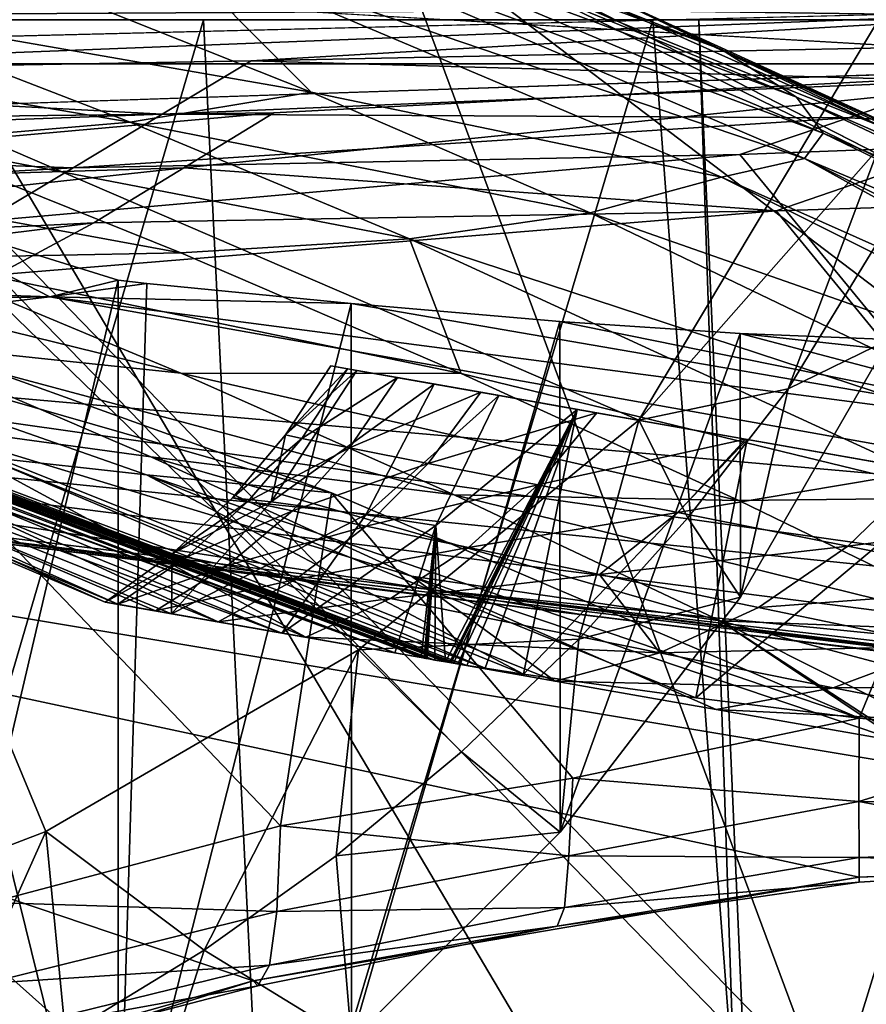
# Model space of a CAD drawing. Header units: metres. Extents: x -904 to 0, y -908 to 0.
# Tile 89 of 158: x -296 to -259, y -95 to -52. Entities that reach past the tile are written whole.
import ezdxf

# ---------------------------------------------------------------- set-up
doc = ezdxf.new("R2010")
doc.units = ezdxf.units.M

msp = doc.modelspace()

# ---------------------------------------------------------------- linework, layer by layer
at = {"layer": 'top'}
for points in [[(-885.9776, -3.567204, 2063.059814), (-239.308899, -51.564125, 2063.059814), (-25.973949, -3.563107, 2063.059814)], [(-843.492188, -35.081711, 2063.059814), (-239.308899, -51.564125, 2063.059814), (-885.9776, -3.567204, 2063.059814)], [(-25.973949, -3.563107, 163.059692), (-239.308899, -51.564125, 163.059692), (-885.977478, -3.567204, 163.059692)], [(-239.308899, -51.564125, 163.059692), (-843.492188, -35.081711, 163.059692), (-885.977478, -3.567204, 163.059692)], [(-843.492188, -35.081711, 2063.059814), (-840.820007, -39.149845, 2063.059814), (-239.308899, -51.564125, 2063.059814)], [(-239.308899, -51.564125, 163.059692), (-840.820007, -39.149845, 163.059692), (-843.492188, -35.081711, 163.059692)], [(-309.111755, -207.702347, 657.334961), (-273.930634, -181.154114, 658.030212), (-309.819092, -35.76218, 661.837402)], [(-309.819092, -35.76218, 661.837402), (-273.930634, -181.154114, 658.030212), (-240.85585, -152.154388, 658.789612)], [(-279.947052, -47.014355, 661.542725), (-309.819092, -35.76218, 661.837402), (-240.85585, -152.154388, 658.789612)], [(-840.820007, -39.149845, 2063.059814), (-839.977417, -43.566975, 2063.059814), (-239.308899, -51.564125, 2063.059814)], [(-839.977417, -43.566975, 163.059692), (-840.820007, -39.149845, 163.059692), (-239.308899, -51.564125, 163.059692)], [(-239.308899, -51.564125, 2063.059814), (-839.977417, -43.566975, 2063.059814), (-839.977356, -51.567074, 2063.059814)], [(-839.977356, -51.567074, 163.059692), (-839.977417, -43.566975, 163.059692), (-239.308899, -51.564125, 163.059692)], [(-279.947052, -47.014355, 661.542725), (-269.561737, -51.711464, 661.566956), (-288.81134, -43.333241, 661.567444)], [(-288.81134, -43.333241, 661.567444), (-269.561737, -51.711464, 661.566956), (-278.609283, -47.093815, 705.997437)], [(-285.598846, -45.267895, 841.119934), (-288.162048, -43.714966, 795.85553), (-265.133575, -52.875401, 795.994263)], [(-265.133575, -52.875401, 795.994263), (-288.162048, -43.714966, 795.85553), (-270.733765, -50.244064, 750.846558)], [(-285.598846, -45.267895, 841.119934), (-261.811066, -54.986488, 841.331909), (-284.975342, -46.363251, 886.472229)], [(-261.811066, -54.986488, 841.331909), (-285.598846, -45.267895, 841.119934), (-265.133575, -52.875401, 795.994263)], [(-286.301025, -47.075798, 931.812744), (-284.975342, -46.363251, 886.472229), (-260.638489, -56.582916, 886.756042)], [(-284.975342, -46.363251, 886.472229), (-261.811066, -54.986488, 841.331909), (-260.638489, -56.582916, 886.756042)], [(-290.093506, -47.983444, 977.005981), (-286.301025, -47.075798, 931.812744), (-261.458008, -57.706783, 932.164246)], [(-261.458008, -57.706783, 932.164246), (-286.301025, -47.075798, 931.812744), (-260.638489, -56.582916, 886.756042)], [(-240.85585, -152.154388, 658.789612), (-242.681458, -75.321487, 660.801575), (-279.947052, -47.014355, 661.542725)], [(-242.681458, -75.321487, 660.801575), (-251.280319, -61.069084, 661.174744), (-279.947052, -47.014355, 661.542725)], [(-279.947052, -47.014355, 661.542725), (-251.280319, -61.069084, 661.174744), (-269.561737, -51.711464, 661.566956)], [(-269.561737, -51.711464, 661.566956), (-258.0224, -56.306564, 706.032776), (-278.609283, -47.093815, 705.997437)], [(-278.609283, -47.093815, 705.997437), (-258.0224, -56.306564, 706.032776), (-270.733765, -50.244064, 750.846558)], [(-283.32785, -54.765881, 1022.18335), (-296.14743, -49.661369, 1021.960205), (-290.093506, -47.983444, 977.005981)], [(-283.32785, -54.765881, 1022.18335), (-290.093506, -47.983444, 977.005981), (-265.13623, -58.537857, 977.415955)], [(-265.13623, -58.537857, 977.415955), (-290.093506, -47.983444, 977.005981), (-261.458008, -57.706783, 932.164246)], [(-304.162659, -51.155312, 1066.614136), (-296.14743, -49.661369, 1021.960205), (-283.32785, -54.765881, 1022.18335)], [(-258.0224, -56.306564, 706.032776), (-248.986176, -60.178795, 750.940918), (-270.733765, -50.244064, 750.846558)], [(-270.733765, -50.244064, 750.846558), (-248.986176, -60.178795, 750.940918), (-265.133575, -52.875401, 795.994263)], [(-314.066101, -52.227184, 1110.899048), (-304.162659, -51.155312, 1066.614136), (-291.35141, -56.10714, 1066.840454)], [(-291.35141, -56.10714, 1066.840454), (-304.162659, -51.155312, 1066.614136), (-283.32785, -54.765881, 1022.18335)], [(-239.308899, -51.564125, 163.059692), (-446.597717, -51.562679, 178.448685), (-839.977356, -51.567074, 163.059692)], [(-839.977356, -51.567074, 2063.059814), (-467.355255, -51.565228, 2039.645508), (-239.308899, -51.564125, 2063.059814)], [(-467.355255, -51.565228, 2039.645508), (-414.75824, -51.564968, 2038.379517), (-239.308899, -51.564125, 2063.059814)], [(-422.847595, -51.565025, 179.349472), (-446.597717, -51.562679, 178.448685), (-239.308899, -51.564125, 163.059692)], [(-399.234528, -51.564911, 182.051285), (-422.847595, -51.565025, 179.349472), (-239.308899, -51.564125, 163.059692)], [(-239.308899, -51.564125, 2063.059814), (-414.75824, -51.564968, 2038.379517), (-362.278748, -51.564709, 2034.584595)], [(-375.897583, -51.564796, 186.552155), (-399.234528, -51.564911, 182.051285), (-239.308899, -51.564125, 163.059692)], [(-239.308899, -51.564125, 163.059692), (-352.977783, -51.564682, 192.840973), (-375.897583, -51.564796, 186.552155)], [(-362.278748, -51.564709, 2034.584595), (-310.038391, -51.564449, 2028.267822), (-239.308899, -51.564125, 2063.059814)], [(-330.615753, -51.564575, 200.891068), (-352.977783, -51.564682, 192.840973), (-239.308899, -51.564125, 163.059692)], [(-308.948242, -51.564468, 210.65741), (-330.615753, -51.564575, 200.891068), (-239.308899, -51.564125, 163.059692)], [(-310.039093, -93.247551, 2020.918091), (-295.088989, -87.525162, 2019.647827), (-310.038391, -51.564449, 2028.267822)], [(-310.038391, -51.564449, 2028.267822), (-258.175079, -51.56419, 2019.448486), (-239.308899, -51.564125, 2063.059814)], [(-258.175079, -51.56419, 2019.448486), (-310.038391, -51.564449, 2028.267822), (-268.806, -69.30024, 2018.338745)], [(-268.806, -69.30024, 2018.338745), (-310.038391, -51.564449, 2028.267822), (-281.221832, -79.475601, 2018.763184)], [(-310.038391, -51.564449, 2028.267822), (-295.088989, -87.525162, 2019.647827), (-281.221832, -79.475601, 2018.763184)], [(-239.308899, -51.564125, 163.059692), (-288.105225, -51.564365, 222.078217), (-308.948242, -51.564468, 210.65741)], [(-308.948242, -51.564468, 210.65741), (-288.105225, -51.564365, 222.078217), (-307.2565, -116.912209, 218.57164)], [(-288.105225, -51.564365, 222.078217), (-285.288116, -108.671013, 229.946457), (-307.2565, -116.912209, 218.57164)], [(-245.317902, -51.56432, 228.596802), (-288.105225, -51.564365, 222.078217), (-239.308899, -51.564125, 163.059692)], [(-288.105225, -51.564365, 222.078217), (-268.185822, -51.56427, 235.04538), (-285.288116, -108.671013, 229.946457)], [(-266.150391, -51.564274, 234.471405), (-268.185822, -51.56427, 235.04538), (-288.105225, -51.564365, 222.078217)], [(-245.317902, -51.56432, 228.596802), (-266.150391, -51.564274, 234.471405), (-288.105225, -51.564365, 222.078217)], [(-268.185822, -51.56427, 235.04538), (-264.548676, -99.550575, 242.856384), (-285.288116, -108.671013, 229.946457)], [(-251.280319, -61.069084, 661.174744), (-251.154343, -61.122116, 661.569153), (-269.561737, -51.711464, 661.566956)], [(-269.561737, -51.711464, 661.566956), (-251.154343, -61.122116, 661.569153), (-258.0224, -56.306564, 706.032776)], [(-258.175079, -57.264988, 2018.443237), (-258.175079, -51.56419, 2019.448486), (-268.806, -69.30024, 2018.338745)], [(-268.185822, -51.56427, 235.04538), (-266.150391, -51.564274, 234.471405), (-264.548676, -99.550575, 242.856384)], [(-266.150391, -51.564274, 234.471405), (-263.57016, -110.645126, 244.626434), (-264.548676, -99.550575, 242.856384)], [(-266.150391, -51.564274, 234.471405), (-245.317902, -51.56432, 228.596802), (-263.57016, -110.645126, 244.626434)], [(-245.317902, -51.56432, 228.596802), (-242.650131, -103.940552, 237.516327), (-263.57016, -110.645126, 244.626434)], [(-301.379883, -56.958351, 1111.106812), (-314.066101, -52.227184, 1110.899048), (-291.35141, -56.10714, 1066.840454)], [(-248.986176, -60.178795, 750.940918), (-242.390198, -63.443642, 796.162354), (-265.133575, -52.875401, 795.994263)], [(-265.133575, -52.875401, 795.994263), (-242.390198, -63.443642, 796.162354), (-261.811066, -54.986488, 841.331909)], [(-291.35141, -56.10714, 1066.840454), (-283.32785, -54.765881, 1022.18335), (-270.957214, -60.12051, 1022.408875)], [(-270.957214, -60.12051, 1022.408875), (-283.32785, -54.765881, 1022.18335), (-265.13623, -58.537857, 977.415955)], [(-261.811066, -54.986488, 841.331909), (-238.295258, -66.105843, 841.579407), (-260.638489, -56.582916, 886.756042)], [(-242.390198, -63.443642, 796.162354), (-238.295258, -66.105843, 841.579407), (-261.811066, -54.986488, 841.331909)], [(-301.379883, -56.958351, 1111.106812), (-291.35141, -56.10714, 1066.840454), (-278.965302, -61.269295, 1067.071167)], [(-278.965302, -61.269295, 1067.071167), (-291.35141, -56.10714, 1066.840454), (-270.957214, -60.12051, 1022.408875)], [(-261.458008, -57.706783, 932.164246), (-260.638489, -56.582916, 886.756042), (-236.636642, -68.198532, 887.077698)], [(-260.638489, -56.582916, 886.756042), (-238.295258, -66.105843, 841.579407), (-236.636642, -68.198532, 887.077698)], [(-313.394806, -57.436325, 1154.905273), (-301.379883, -56.958351, 1111.106812), (-289.109497, -61.886642, 1111.31958)], [(-289.109497, -61.886642, 1111.31958), (-301.379883, -56.958351, 1111.106812), (-278.965302, -61.269295, 1067.071167)], [(-301.328644, -62.123955, 1155.093872), (-313.394806, -57.436325, 1154.905273), (-289.109497, -61.886642, 1111.31958)], [(-268.806, -69.30024, 2018.338745), (-262.19043, -67.914253, 1989.019531), (-258.175079, -57.264988, 2018.443237)], [(-262.19043, -67.914253, 1989.019531), (-258.175049, -61.357101, 1992.431152), (-258.175079, -57.264988, 2018.443237)], [(-261.458008, -57.706783, 932.164246), (-238.402557, -70.440567, 955.232056), (-265.13623, -58.537857, 977.415955)], [(-236.636642, -68.198532, 887.077698), (-236.880447, -69.975159, 932.550049), (-261.458008, -57.706783, 932.164246)], [(-236.880447, -69.975159, 932.550049), (-238.402557, -70.440567, 955.232056), (-261.458008, -57.706783, 932.164246)], [(-265.13623, -58.537857, 977.415955), (-240.725616, -70.70665, 977.855347), (-270.957214, -60.12051, 1022.408875)], [(-238.402557, -70.440567, 955.232056), (-240.725616, -70.70665, 977.855347), (-265.13623, -58.537857, 977.415955)], [(-314.997101, -63.143299, 1904.459473), (-294.90567, -63.831253, 1934.666138), (-303.167969, -59.601357, 1941.772217)], [(-303.167694, -111.231911, 1971.581177), (-303.167969, -59.601357, 1941.772217), (-291.88501, -63.092377, 1944.599854)], [(-294.90567, -63.831253, 1934.666138), (-291.88501, -63.092377, 1944.599854), (-303.167969, -59.601357, 1941.772217)], [(-270.957214, -60.12051, 1022.408875), (-246.042374, -72.074631, 1022.901794), (-278.965302, -61.269295, 1067.071167)], [(-240.725616, -70.70665, 977.855347), (-246.042374, -72.074631, 1022.901794), (-270.957214, -60.12051, 1022.408875)], [(-289.096954, -67.219376, 1155.29834), (-314.279907, -61.026852, 1198.654907), (-301.328644, -62.123955, 1155.093872)], [(-302.302032, -65.828735, 1198.825073), (-314.279907, -61.026852, 1198.654907), (-289.096954, -67.219376, 1155.29834)], [(-289.109497, -61.886642, 1111.31958), (-278.965302, -61.269295, 1067.071167), (-276.676941, -67.230072, 1111.547852)], [(-246.042374, -72.074631, 1022.901794), (-253.992859, -72.740875, 1067.578003), (-278.965302, -61.269295, 1067.071167)], [(-278.965302, -61.269295, 1067.071167), (-253.992859, -72.740875, 1067.578003), (-276.676941, -67.230072, 1111.547852)], [(-262.19043, -67.914253, 1989.019531), (-257.710999, -65.730553, 1958.443726), (-258.175049, -61.357101, 1992.431152)], [(-326.095856, -61.910786, 1457.701538), (-327.101166, -61.74189, 1453.052856), (-279.611084, -79.612106, 1453.265503)], [(-279.611084, -79.612106, 1453.265503), (-327.101166, -61.74189, 1453.052856), (-326.935852, -62.410175, 1432.524048)], [(-325.977173, -61.929955, 1458.259644), (-326.095856, -61.910786, 1457.701538), (-278.452087, -79.817093, 1457.820068)], [(-278.452087, -79.817093, 1457.820068), (-326.095856, -61.910786, 1457.701538), (-279.611084, -79.612106, 1453.265503)], [(-301.328644, -62.123955, 1155.093872), (-289.109497, -61.886642, 1111.31958), (-276.676941, -67.230072, 1111.547852)], [(-325.91684, -61.939465, 1458.536621), (-325.977173, -61.929955, 1458.259644), (-278.315277, -79.8414, 1458.359375)], [(-278.315277, -79.8414, 1458.359375), (-325.977173, -61.929955, 1458.259644), (-278.452087, -79.817093, 1457.820068)], [(-325.867859, -61.949348, 1458.839355), (-325.91684, -61.939465, 1458.536621), (-278.245728, -79.85376, 1458.633789)], [(-278.245728, -79.85376, 1458.633789), (-325.91684, -61.939465, 1458.536621), (-278.315277, -79.8414, 1458.359375)], [(-325.562714, -62.000946, 1460.184692), (-325.867859, -61.949348, 1458.839355), (-278.188904, -79.863853, 1458.858398)], [(-278.188904, -79.863853, 1458.858398), (-325.867859, -61.949348, 1458.839355), (-278.245728, -79.85376, 1458.633789)], [(-277.838837, -79.926056, 1460.248657), (-325.562714, -62.000946, 1460.184692), (-278.188904, -79.863853, 1458.858398)], [(-277.838837, -79.926056, 1460.248657), (-277.379822, -80.007401, 1462.103638), (-325.562714, -62.000946, 1460.184692)], [(-277.379822, -80.007401, 1462.103638), (-324.997833, -62.092915, 1462.747559), (-325.562714, -62.000946, 1460.184692)], [(-277.379822, -80.007401, 1462.103638), (-277.192352, -80.040344, 1462.880127), (-324.997833, -62.092915, 1462.747559)], [(-277.192352, -80.040344, 1462.880127), (-324.933624, -62.102932, 1463.052124), (-324.997833, -62.092915, 1462.747559)], [(-277.192352, -80.040344, 1462.880127), (-277.116852, -80.053513, 1463.197998), (-324.933624, -62.102932, 1463.052124)], [(-277.116852, -80.053513, 1463.197998), (-324.86911, -62.112701, 1463.351929), (-324.933624, -62.102932, 1463.052124)], [(-277.116852, -80.053513, 1463.197998), (-277.021454, -80.068558, 1463.510132), (-324.86911, -62.112701, 1463.351929)], [(-277.021454, -80.068558, 1463.510132), (-324.699371, -62.136009, 1463.971313), (-324.86911, -62.112701, 1463.351929)], [(-277.021454, -80.068558, 1463.510132), (-276.825226, -80.10025, 1464.133179), (-324.699371, -62.136009, 1463.971313)], [(-276.825226, -80.10025, 1464.133179), (-324.349518, -62.18256, 1465.211426), (-324.699371, -62.136009, 1463.971313)], [(-276.825226, -80.10025, 1464.133179), (-276.425751, -80.163712, 1465.376831), (-324.349518, -62.18256, 1465.211426)], [(-276.425751, -80.163712, 1465.376831), (-323.634857, -62.273563, 1467.686279), (-324.349518, -62.18256, 1465.211426)], [(-276.425751, -80.163712, 1465.376831), (-275.609955, -80.291191, 1467.858887), (-323.634857, -62.273563, 1467.686279)], [(-275.609955, -80.291191, 1467.858887), (-297.83197, -70.931023, 1472.67395), (-323.634857, -62.273563, 1467.686279)], [(-276.676941, -67.230072, 1111.547852), (-289.096954, -67.219376, 1155.29834), (-301.328644, -62.123955, 1155.093872)], [(-279.611084, -79.612106, 1453.265503), (-326.935852, -62.410175, 1432.524048), (-308.967499, -68.88398, 1432.52417)], [(-297.83197, -70.931023, 1472.67395), (-290.624695, -71.729324, 1492.155884), (-315.402222, -63.060867, 1492.105957)], [(-290.624695, -71.729324, 1492.155884), (-282.429596, -72.524956, 1510.097046), (-315.402222, -63.060867, 1492.105957)], [(-315.402222, -63.060867, 1492.105957), (-282.429596, -72.524956, 1510.097046), (-307.364349, -63.566681, 1511.126465)], [(-312.3638, -64.131371, 1904.457886), (-294.90567, -63.831253, 1934.666138), (-314.997101, -63.143299, 1904.459473)], [(-291.887726, -104.718575, 1968.632446), (-303.167694, -111.231911, 1971.581177), (-291.88501, -63.092377, 1944.599854)], [(-294.90567, -63.831253, 1934.666138), (-290.615204, -63.251045, 1944.844727), (-291.88501, -63.092377, 1944.599854)], [(-291.887726, -104.718575, 1968.632446), (-291.88501, -63.092377, 1944.599854), (-290.615204, -63.251045, 1944.844727)], [(-307.364349, -63.566681, 1511.126465), (-284.691223, -87.267532, 1519.76355), (-297.519531, -90.671127, 1525.072754)], [(-307.364349, -63.566681, 1511.126465), (-282.429596, -72.524956, 1510.097046), (-284.691223, -87.267532, 1519.76355)], [(-281.554199, -64.134239, 1946.894287), (-290.615204, -63.251045, 1944.844727), (-294.90567, -63.831253, 1934.666138)], [(-281.554199, -64.134239, 1946.894287), (-291.887726, -104.718575, 1968.632446), (-290.615204, -63.251045, 1944.844727)], [(-317.34671, -66.48156, 1875.348999), (-243.821503, -72.942696, 1905.212524), (-294.90567, -63.831253, 1934.666138)], [(-317.34671, -66.48156, 1875.348999), (-294.90567, -63.831253, 1934.666138), (-312.3638, -64.131371, 1904.457886)], [(-243.821503, -72.942696, 1905.212524), (-246.373795, -70.190086, 1930.997925), (-294.90567, -63.831253, 1934.666138)], [(-294.90567, -63.831253, 1934.666138), (-246.373795, -70.190086, 1930.997925), (-281.554199, -64.134239, 1946.894287)], [(-281.539154, -96.784805, 1965.748413), (-291.887726, -104.718575, 1968.632446), (-281.554199, -64.134239, 1946.894287)], [(-272.298004, -64.923866, 1949.958984), (-281.539154, -96.784805, 1965.748413), (-281.554199, -64.134239, 1946.894287)], [(-246.373795, -70.190086, 1930.997925), (-272.298004, -64.923866, 1949.958984), (-281.554199, -64.134239, 1946.894287)], [(-272.2883, -87.546196, 1963.023438), (-281.539154, -96.784805, 1965.748413), (-272.298004, -64.923866, 1949.958984)], [(-264.305786, -65.462753, 1953.808472), (-272.2883, -87.546196, 1963.023438), (-272.298004, -64.923866, 1949.958984)], [(-272.298004, -64.923866, 1949.958984), (-246.373795, -70.190086, 1930.997925), (-264.305786, -65.462753, 1953.808472)], [(-311.90625, -102.299171, 1605.779053), (-285.901001, -94.13549, 1606.012329), (-369.758789, -65.81794, 1606.712402)], [(-369.758789, -65.81794, 1606.712402), (-285.901001, -94.13549, 1606.012329), (-259.035767, -89.53669, 1606.136597)], [(-259.035767, -89.53669, 1606.136597), (-232.967972, -88.549675, 1606.117188), (-369.758789, -65.81794, 1606.712402)], [(-232.967972, -88.549675, 1606.117188), (-157.766281, -91.522858, 1606.039307), (-369.758789, -65.81794, 1606.712402)], [(-264.370239, -78.757698, 1612.998047), (-369.758789, -65.81794, 1606.712402), (-157.766281, -91.522858, 1606.039307)], [(-264.370239, -78.757698, 1612.998047), (-369.372711, -65.865341, 1613.282715), (-369.758789, -65.81794, 1606.712402)], [(-290.440979, -70.920746, 1199.008179), (-300.999603, -69.482788, 1243.047241), (-302.302032, -65.828735, 1198.825073)], [(-289.096954, -67.219376, 1155.29834), (-276.987244, -72.606888, 1155.514526), (-302.302032, -65.828735, 1198.825073)], [(-276.987244, -72.606888, 1155.514526), (-290.440979, -70.920746, 1199.008179), (-302.302032, -65.828735, 1198.825073)], [(-264.297852, -77.143852, 1960.556885), (-272.2883, -87.546196, 1963.023438), (-264.305786, -65.462753, 1953.808472)], [(-257.710999, -65.730553, 1958.443726), (-264.297852, -77.143852, 1960.556885), (-264.305786, -65.462753, 1953.808472)], [(-246.373795, -70.190086, 1930.997925), (-247.758621, -67.269051, 1956.851563), (-264.305786, -65.462753, 1953.808472)], [(-264.305786, -65.462753, 1953.808472), (-247.758621, -67.269051, 1956.851563), (-257.710999, -65.730553, 1958.443726)], [(-264.297852, -77.143852, 1960.556885), (-257.710999, -65.730553, 1958.443726), (-262.19043, -67.914253, 1989.019531)], [(-362.295715, -66.734222, 1685.181274), (-369.372711, -65.865341, 1613.282715), (-264.370239, -78.757698, 1612.998047)], [(-335.662415, -67.869583, 1815.898315), (-235.309311, -78.121002, 1854.074829), (-317.34671, -66.48156, 1875.348999)], [(-235.309311, -78.121002, 1854.074829), (-243.821503, -72.942696, 1905.212524), (-317.34671, -66.48156, 1875.348999)], [(-350.047302, -67.96817, 1756.375854), (-362.295715, -66.734222, 1685.181274), (-271.176086, -77.936203, 1684.443604)], [(-271.176086, -77.936203, 1684.443604), (-362.295715, -66.734222, 1685.181274), (-264.370239, -78.757698, 1612.998047)], [(-284.4599, -69.950668, 1377.948853), (-281.307953, -67.098602, 1404.175415), (-285.106598, -72.920265, 1404.7771)], [(-285.106598, -72.920265, 1404.7771), (-281.307953, -67.098602, 1404.175415), (-277.87204, -67.70443, 1430.195068)], [(-281.718506, -67.025513, 1350.758179), (-282.458099, -66.895103, 1377.948853), (-284.4599, -69.950668, 1377.948853)], [(-284.4599, -69.950668, 1377.948853), (-282.458099, -66.895103, 1377.948853), (-281.307953, -67.098602, 1404.175415)], [(-283.734528, -70.106842, 1350.834229), (-281.718506, -67.025513, 1350.758179), (-284.4599, -69.950668, 1377.948853)], [(-279.501007, -67.416458, 1323.647217), (-281.718506, -67.025513, 1350.758179), (-283.734528, -70.106842, 1350.834229)], [(-281.307953, -67.098602, 1404.175415), (-282.458099, -66.895103, 1377.948853), (-277.87204, -67.70443, 1430.195068)], [(-282.458099, -66.895103, 1377.948853), (-281.718506, -67.025513, 1350.758179), (-277.87204, -67.70443, 1430.195068)], [(-277.87204, -67.70443, 1430.195068), (-281.718506, -67.025513, 1350.758179), (-279.501007, -67.416458, 1323.647217)], [(-276.676941, -67.230072, 1111.547852), (-264.372223, -72.862114, 1111.787231), (-289.096954, -67.219376, 1155.29834)], [(-264.372223, -72.862114, 1111.787231), (-276.987244, -72.606888, 1155.514526), (-289.096954, -67.219376, 1155.29834)], [(-281.624176, -70.527985, 1323.792847), (-279.501007, -67.416458, 1323.647217), (-283.734528, -70.106842, 1350.834229)], [(-275.81311, -68.06662, 1296.70105), (-279.501007, -67.416458, 1323.647217), (-281.624176, -70.527985, 1323.792847)], [(-275.81311, -68.06662, 1296.70105), (-277.87204, -67.70443, 1430.195068), (-279.501007, -67.416458, 1323.647217)], [(-253.992859, -72.740875, 1067.578003), (-264.372223, -72.862114, 1111.787231), (-276.676941, -67.230072, 1111.547852)], [(-350.047302, -67.96817, 1756.375854), (-277.97934, -76.816643, 1756.375854), (-335.662415, -67.869583, 1815.898315)], [(-277.97934, -76.816643, 1756.375854), (-350.047302, -67.96817, 1756.375854), (-271.176086, -77.936203, 1684.443604)], [(-277.97934, -76.816643, 1756.375854), (-222.447708, -82.294296, 1803.761963), (-335.662415, -67.869583, 1815.898315)], [(-335.662415, -67.869583, 1815.898315), (-222.447708, -82.294296, 1803.761963), (-235.309311, -78.121002, 1854.074829)], [(-314.994446, -67.793198, 1377.947998), (-292.456421, -77.358704, 1377.948853), (-312.253571, -68.463219, 1408.188843)], [(-292.456421, -77.358704, 1377.948853), (-314.994446, -67.793198, 1377.947998), (-291.900421, -77.454849, 1351.047485)], [(-314.994446, -67.793198, 1377.947998), (-313.241943, -67.935112, 1332.707031), (-291.900421, -77.454849, 1351.047485)], [(-308.607056, -68.486267, 1287.677124), (-287.452057, -78.234749, 1297.427124), (-313.241943, -67.935112, 1332.707031)], [(-287.452057, -78.234749, 1297.427124), (-290.231262, -77.747086, 1324.190308), (-313.241943, -67.935112, 1332.707031)], [(-313.241943, -67.935112, 1332.707031), (-290.231262, -77.747086, 1324.190308), (-291.900421, -77.454849, 1351.047485)], [(-285.106598, -72.920265, 1404.7771), (-277.87204, -67.70443, 1430.195068), (-280.903381, -73.48822, 1431.279175)], [(-277.87204, -67.70443, 1430.195068), (-275.007202, -68.209572, 1444.387695), (-280.903381, -73.48822, 1431.279175)], [(-275.007202, -68.209572, 1444.387695), (-277.87204, -67.70443, 1430.195068), (-275.81311, -68.06662, 1296.70105)], [(-266.628448, -73.626244, 1989.660522), (-262.19043, -67.914253, 1989.019531), (-268.806, -69.30024, 2018.338745)], [(-266.628448, -73.626244, 1989.660522), (-264.297852, -77.143852, 1960.556885), (-262.19043, -67.914253, 1989.019531)], [(-308.967499, -68.88398, 1432.52417), (-312.253571, -68.463219, 1408.188843), (-284.62207, -78.732933, 1432.524048)], [(-312.253571, -68.463219, 1408.188843), (-289.510773, -77.878616, 1408.090942), (-284.62207, -78.732933, 1432.524048)], [(-292.456421, -77.358704, 1377.948853), (-289.510773, -77.878616, 1408.090942), (-312.253571, -68.463219, 1408.188843)], [(-278.135681, -71.215843, 1296.899902), (-275.81311, -68.06662, 1296.70105), (-281.624176, -70.527985, 1323.792847)], [(-280.903381, -73.48822, 1431.279175), (-275.007202, -68.209572, 1444.387695), (-277.794922, -73.96254, 1445.765991)], [(-270.667419, -68.973785, 1270.003906), (-275.81311, -68.06662, 1296.70105), (-278.135681, -71.215843, 1296.899902)], [(-275.007202, -68.209572, 1444.387695), (-271.53241, -68.824799, 1458.44104), (-277.794922, -73.96254, 1445.765991)], [(-270.667419, -68.973785, 1270.003906), (-275.007202, -68.209572, 1444.387695), (-275.81311, -68.06662, 1296.70105)], [(-271.53241, -68.824799, 1458.44104), (-275.007202, -68.209572, 1444.387695), (-270.667419, -68.973785, 1270.003906)], [(-284.62207, -78.732933, 1432.524048), (-279.611084, -79.612106, 1453.265503), (-308.967499, -68.88398, 1432.52417)], [(-300.999603, -69.482788, 1243.047241), (-283.568237, -78.916702, 1270.807373), (-308.607056, -68.486267, 1287.677124)], [(-283.568237, -78.916702, 1270.807373), (-287.452057, -78.234749, 1297.427124), (-308.607056, -68.486267, 1287.677124)], [(-271.53241, -68.824799, 1458.44104), (-277.379822, -80.007401, 1462.103638), (-277.794922, -73.96254, 1445.765991)], [(-277.192352, -80.040344, 1462.880127), (-277.379822, -80.007401, 1462.103638), (-271.53241, -68.824799, 1458.44104)], [(-277.116852, -80.053513, 1463.197998), (-277.192352, -80.040344, 1462.880127), (-271.53241, -68.824799, 1458.44104)], [(-271.53241, -68.824799, 1458.44104), (-277.021454, -80.068558, 1463.510132), (-277.116852, -80.053513, 1463.197998)], [(-276.825226, -80.10025, 1464.133179), (-277.021454, -80.068558, 1463.510132), (-271.53241, -68.824799, 1458.44104)], [(-276.425751, -80.163712, 1465.376831), (-276.825226, -80.10025, 1464.133179), (-271.53241, -68.824799, 1458.44104)], [(-271.53241, -68.824799, 1458.44104), (-275.609955, -80.291191, 1467.858887), (-276.425751, -80.163712, 1465.376831)], [(-273.913452, -80.548355, 1472.800903), (-275.609955, -80.291191, 1467.858887), (-271.53241, -68.824799, 1458.44104)], [(-264.005981, -70.151917, 1481.808716), (-273.913452, -80.548355, 1472.800903), (-271.53241, -68.824799, 1458.44104)], [(-264.005981, -70.151917, 1481.808716), (-271.53241, -68.824799, 1458.44104), (-264.08075, -70.134972, 1243.63501)], [(-264.08075, -70.134972, 1243.63501), (-271.53241, -68.824799, 1458.44104), (-270.667419, -68.973785, 1270.003906)], [(-268.806, -69.30024, 2018.338745), (-281.221832, -79.475601, 2018.763184), (-271.464142, -78.994347, 1990.407593)], [(-273.280426, -72.171303, 1270.230103), (-270.667419, -68.973785, 1270.003906), (-278.135681, -71.215843, 1296.899902)], [(-264.08075, -70.134972, 1243.63501), (-270.667419, -68.973785, 1270.003906), (-273.280426, -72.171303, 1270.230103)], [(-271.464142, -78.994347, 1990.407593), (-266.628448, -73.626244, 1989.660522), (-268.806, -69.30024, 2018.338745)], [(-278.884491, -76.210159, 1199.201172), (-300.999603, -69.482788, 1243.047241), (-290.440979, -70.920746, 1199.008179)], [(-278.884491, -76.210159, 1199.201172), (-272.51828, -80.857368, 1218.181641), (-300.999603, -69.482788, 1243.047241)], [(-272.51828, -80.857368, 1218.181641), (-283.568237, -78.916702, 1270.807373), (-300.999603, -69.482788, 1243.047241)], [(-284.4599, -69.950668, 1377.948853), (-286.816772, -72.738808, 1377.948853), (-283.734528, -70.106842, 1350.834229)], [(-286.816772, -72.738808, 1377.948853), (-284.4599, -69.950668, 1377.948853), (-285.106598, -72.920265, 1404.7771)], [(-286.816772, -72.738808, 1377.948853), (-286.131104, -72.902252, 1350.908691), (-283.734528, -70.106842, 1350.834229)], [(-283.734528, -70.106842, 1350.834229), (-286.131104, -72.902252, 1350.908691), (-281.624176, -70.527985, 1323.792847)], [(-266.275391, -81.605553, 1492.250122), (-273.913452, -80.548355, 1472.800903), (-264.005981, -70.151917, 1481.808716)], [(-267.073395, -73.394539, 1243.852783), (-264.08075, -70.134972, 1243.63501), (-273.280426, -72.171303, 1270.230103)], [(-267.073395, -73.394539, 1243.852783), (-256.075043, -71.546318, 1217.675049), (-264.08075, -70.134972, 1243.63501)], [(-254.601868, -71.810112, 1504.465698), (-266.275391, -81.605553, 1492.250122), (-264.005981, -70.151917, 1481.808716)], [(-256.075043, -71.546318, 1217.675049), (-264.005981, -70.151917, 1481.808716), (-264.08075, -70.134972, 1243.63501)], [(-256.075043, -71.546318, 1217.675049), (-254.601868, -71.810112, 1504.465698), (-264.005981, -70.151917, 1481.808716)], [(-286.131104, -72.902252, 1350.908691), (-284.153534, -73.32122, 1323.933594), (-281.624176, -70.527985, 1323.792847)], [(-281.624176, -70.527985, 1323.792847), (-284.153534, -73.32122, 1323.933594), (-278.135681, -71.215843, 1296.899902)], [(-275.609955, -80.291191, 1467.858887), (-273.913452, -80.548355, 1472.800903), (-297.83197, -70.931023, 1472.67395)], [(-273.913452, -80.548355, 1472.800903), (-290.624695, -71.729324, 1492.155884), (-297.83197, -70.931023, 1472.67395)], [(-265.191498, -78.186951, 1155.73877), (-278.884491, -76.210159, 1199.201172), (-290.440979, -70.920746, 1199.008179)], [(-265.191498, -78.186951, 1155.73877), (-290.440979, -70.920746, 1199.008179), (-276.987244, -72.606888, 1155.514526)], [(-284.153534, -73.32122, 1323.933594), (-280.89035, -73.998528, 1297.089844), (-278.135681, -71.215843, 1296.899902)], [(-278.135681, -71.215843, 1296.899902), (-280.89035, -73.998528, 1297.089844), (-273.280426, -72.171303, 1270.230103)], [(-273.913452, -80.548355, 1472.800903), (-266.275391, -81.605553, 1492.250122), (-290.624695, -71.729324, 1492.155884)], [(-266.275391, -81.605553, 1492.250122), (-259.035736, -82.50161, 1507.728271), (-290.624695, -71.729324, 1492.155884)], [(-290.624695, -71.729324, 1492.155884), (-259.035736, -82.50161, 1507.728271), (-282.429596, -72.524956, 1510.097046)], [(-259.533752, -74.884743, 1217.838501), (-256.075043, -71.546318, 1217.675049), (-267.073395, -73.394539, 1243.852783)], [(-259.035736, -82.50161, 1507.728271), (-266.275391, -81.605553, 1492.250122), (-254.601868, -71.810112, 1504.465698)], [(-246.704971, -73.198174, 1192.195435), (-256.075043, -71.546318, 1217.675049), (-259.533752, -74.884743, 1217.838501)], [(-249.890961, -83.357292, 1524.549927), (-259.035736, -82.50161, 1507.728271), (-254.601868, -71.810112, 1504.465698)], [(-280.89035, -73.998528, 1297.089844), (-276.351837, -74.936241, 1270.442627), (-273.280426, -72.171303, 1270.230103)], [(-273.280426, -72.171303, 1270.230103), (-276.351837, -74.936241, 1270.442627), (-267.073395, -73.394539, 1243.852783)], [(-286.816772, -72.738808, 1377.948853), (-289.494934, -75.220039, 1377.948853), (-286.131104, -72.902252, 1350.908691)], [(-285.106598, -72.920265, 1404.7771), (-289.494934, -75.220039, 1377.948853), (-286.816772, -72.738808, 1377.948853)], [(-282.429596, -72.524956, 1510.097046), (-271.729645, -85.164833, 1513.88562), (-284.691223, -87.267532, 1519.76355)], [(-282.429596, -72.524956, 1510.097046), (-259.035736, -82.50161, 1507.728271), (-271.729645, -85.164833, 1513.88562)], [(-252.386261, -78.676216, 1112.033813), (-265.191498, -78.186951, 1155.73877), (-276.987244, -72.606888, 1155.514526)], [(-276.987244, -72.606888, 1155.514526), (-264.372223, -72.862114, 1111.787231), (-252.386261, -78.676216, 1112.033813)], [(-264.372223, -72.862114, 1111.787231), (-253.992859, -72.740875, 1067.578003), (-252.386261, -78.676216, 1112.033813)], [(-280.903381, -73.48822, 1431.279175), (-289.510773, -77.878616, 1408.090942), (-285.106598, -72.920265, 1404.7771)], [(-289.510773, -77.878616, 1408.090942), (-289.494934, -75.220039, 1377.948853), (-285.106598, -72.920265, 1404.7771)], [(-289.494934, -75.220039, 1377.948853), (-288.868225, -75.365303, 1350.980225), (-286.131104, -72.902252, 1350.908691)], [(-286.131104, -72.902252, 1350.908691), (-288.868225, -75.365303, 1350.980225), (-284.153534, -73.32122, 1323.933594)], [(-250.705383, -76.634834, 1192.24585), (-246.704971, -73.198174, 1192.195435), (-259.533752, -74.884743, 1217.838501)], [(-284.62207, -78.732933, 1432.524048), (-289.510773, -77.878616, 1408.090942), (-280.903381, -73.48822, 1431.279175)], [(-288.868225, -75.365303, 1350.980225), (-287.040894, -75.742966, 1324.067017), (-284.153534, -73.32122, 1323.933594)], [(-284.153534, -73.32122, 1323.933594), (-287.040894, -75.742966, 1324.067017), (-280.89035, -73.998528, 1297.089844)], [(-277.794922, -73.96254, 1445.765991), (-284.62207, -78.732933, 1432.524048), (-280.903381, -73.48822, 1431.279175)], [(-276.351837, -74.936241, 1270.442627), (-270.551117, -76.13578, 1244.052124), (-267.073395, -73.394539, 1243.852783)], [(-264.297852, -77.143852, 1960.556885), (-266.628448, -73.626244, 1989.660522), (-271.464142, -78.994347, 1990.407593)], [(-270.551117, -76.13578, 1244.052124), (-259.533752, -74.884743, 1217.838501), (-267.073395, -73.394539, 1243.852783)], [(-287.040894, -75.742966, 1324.067017), (-284.018188, -76.354973, 1297.266846), (-280.89035, -73.998528, 1297.089844)], [(-279.611084, -79.612106, 1453.265503), (-284.62207, -78.732933, 1432.524048), (-277.794922, -73.96254, 1445.765991)], [(-280.89035, -73.998528, 1297.089844), (-284.018188, -76.354973, 1297.266846), (-276.351837, -74.936241, 1270.442627)], [(-278.452087, -79.817093, 1457.820068), (-279.611084, -79.612106, 1453.265503), (-277.794922, -73.96254, 1445.765991)], [(-277.794922, -73.96254, 1445.765991), (-278.315277, -79.8414, 1458.359375), (-278.452087, -79.817093, 1457.820068)], [(-278.245728, -79.85376, 1458.633789), (-278.315277, -79.8414, 1458.359375), (-277.794922, -73.96254, 1445.765991)], [(-278.188904, -79.863853, 1458.858398), (-278.245728, -79.85376, 1458.633789), (-277.794922, -73.96254, 1445.765991)], [(-277.794922, -73.96254, 1445.765991), (-277.838837, -79.926056, 1460.248657), (-278.188904, -79.863853, 1458.858398)], [(-277.379822, -80.007401, 1462.103638), (-277.838837, -79.926056, 1460.248657), (-277.794922, -73.96254, 1445.765991)], [(-284.018188, -76.354973, 1297.266846), (-279.808563, -77.202675, 1270.636719), (-276.351837, -74.936241, 1270.442627)], [(-276.351837, -74.936241, 1270.442627), (-279.808563, -77.202675, 1270.636719), (-270.551117, -76.13578, 1244.052124)], [(-263.50473, -77.597664, 1217.979858), (-259.533752, -74.884743, 1217.838501), (-270.551117, -76.13578, 1244.052124)], [(-250.705383, -76.634834, 1192.24585), (-259.533752, -74.884743, 1217.838501), (-263.50473, -77.597664, 1217.979858)], [(-288.868225, -75.365303, 1350.980225), (-289.494934, -75.220039, 1377.948853), (-292.456421, -77.358704, 1377.948853)], [(-289.510773, -77.878616, 1408.090942), (-292.456421, -77.358704, 1377.948853), (-289.494934, -75.220039, 1377.948853)], [(-291.900421, -77.454849, 1351.047485), (-288.868225, -75.365303, 1350.980225), (-292.456421, -77.358704, 1377.948853)], [(-287.040894, -75.742966, 1324.067017), (-288.868225, -75.365303, 1350.980225), (-291.900421, -77.454849, 1351.047485)], [(-290.231262, -77.747086, 1324.190308), (-287.040894, -75.742966, 1324.067017), (-291.900421, -77.454849, 1351.047485)], [(-284.018188, -76.354973, 1297.266846), (-287.040894, -75.742966, 1324.067017), (-290.231262, -77.747086, 1324.190308)], [(-279.808563, -77.202675, 1270.636719), (-267.874481, -79.607719, 1218.095459), (-270.551117, -76.13578, 1244.052124)], [(-257.177399, -83.552734, 1166.714111), (-278.884491, -76.210159, 1199.201172), (-265.191498, -78.186951, 1155.73877)], [(-257.177399, -83.552734, 1166.714111), (-265.374695, -82.111832, 1192.273438), (-278.884491, -76.210159, 1199.201172)], [(-265.374695, -82.111832, 1192.273438), (-272.51828, -80.857368, 1218.181641), (-278.884491, -76.210159, 1199.201172)], [(-267.874481, -79.607719, 1218.095459), (-263.50473, -77.597664, 1217.979858), (-270.551117, -76.13578, 1244.052124)], [(-287.452057, -78.234749, 1297.427124), (-284.018188, -76.354973, 1297.266846), (-290.231262, -77.747086, 1324.190308)], [(-279.808563, -77.202675, 1270.636719), (-284.018188, -76.354973, 1297.266846), (-287.452057, -78.234749, 1297.427124)], [(-255.246216, -79.316849, 1192.276123), (-250.705383, -76.634834, 1192.24585), (-263.50473, -77.597664, 1217.979858)], [(-205.911392, -85.665115, 1756.375854), (-277.97934, -76.816643, 1756.375854), (-179.941513, -89.123596, 1685.450684)], [(-277.97934, -76.816643, 1756.375854), (-271.176086, -77.936203, 1684.443604), (-179.941513, -89.123596, 1685.450684)], [(-205.911392, -85.665115, 1756.375854), (-214.378693, -84.124207, 1779.055176), (-277.97934, -76.816643, 1756.375854)], [(-214.378693, -84.124207, 1779.055176), (-222.447708, -82.294296, 1803.761963), (-277.97934, -76.816643, 1756.375854)], [(-272.2883, -87.546196, 1963.023438), (-264.297852, -77.143852, 1960.556885), (-271.464142, -78.994347, 1990.407593)], [(-283.568237, -78.916702, 1270.807373), (-279.808563, -77.202675, 1270.636719), (-287.452057, -78.234749, 1297.427124)], [(-267.874481, -79.607719, 1218.095459), (-279.808563, -77.202675, 1270.636719), (-283.568237, -78.916702, 1270.807373)], [(-255.246216, -79.316849, 1192.276123), (-263.50473, -77.597664, 1217.979858), (-267.874481, -79.607719, 1218.095459)], [(-179.941513, -89.123596, 1685.450684), (-271.176086, -77.936203, 1684.443604), (-159.366165, -91.649849, 1612.737671)], [(-271.176086, -77.936203, 1684.443604), (-264.370239, -78.757698, 1612.998047), (-159.366165, -91.649849, 1612.737671)], [(-252.386261, -78.676216, 1112.033813), (-240.531204, -84.750778, 1112.291016), (-265.191498, -78.186951, 1155.73877)], [(-240.531204, -84.750778, 1112.291016), (-253.531082, -84.032692, 1155.973999), (-265.191498, -78.186951, 1155.73877)], [(-265.191498, -78.186951, 1155.73877), (-253.531082, -84.032692, 1155.973999), (-256.813843, -83.637238, 1165.690674)], [(-256.813843, -83.637238, 1165.690674), (-257.177399, -83.552734, 1166.714111), (-265.191498, -78.186951, 1155.73877)], [(-272.51828, -80.857368, 1218.181641), (-267.874481, -79.607719, 1218.095459), (-283.568237, -78.916702, 1270.807373)], [(-159.366165, -91.649849, 1612.737671), (-264.370239, -78.757698, 1612.998047), (-157.766281, -91.522858, 1606.039307)], [(-281.221832, -79.475601, 2018.763184), (-276.669403, -83.990776, 1991.248779), (-271.464142, -78.994347, 1990.407593)], [(-271.464142, -78.994347, 1990.407593), (-276.669403, -83.990776, 1991.248779), (-272.2883, -87.546196, 1963.023438)], [(-260.186859, -81.161667, 1192.285522), (-255.246216, -79.316849, 1192.276123), (-267.874481, -79.607719, 1218.095459)], [(-246.478867, -81.037399, 1166.713989), (-255.246216, -79.316849, 1192.276123), (-260.186859, -81.161667, 1192.285522)], [(-295.088989, -87.525162, 2019.647827), (-288.07254, -92.77404, 1993.165161), (-281.221832, -79.475601, 2018.763184)], [(-288.07254, -92.77404, 1993.165161), (-282.215485, -88.591293, 1992.171997), (-281.221832, -79.475601, 2018.763184)], [(-281.221832, -79.475601, 2018.763184), (-282.215485, -88.591293, 1992.171997), (-276.669403, -83.990776, 1991.248779)], [(-260.186859, -81.161667, 1192.285522), (-267.874481, -79.607719, 1218.095459), (-272.51828, -80.857368, 1218.181641)], [(-265.374695, -82.111832, 1192.273438), (-260.186859, -81.161667, 1192.285522), (-272.51828, -80.857368, 1218.181641)], [(-251.710419, -82.788795, 1166.714111), (-246.478867, -81.037399, 1166.713989), (-260.186859, -81.161667, 1192.285522)], [(-251.710419, -82.788795, 1166.714111), (-260.186859, -81.161667, 1192.285522), (-265.374695, -82.111832, 1192.273438)], [(-257.177399, -83.552734, 1166.714111), (-251.710419, -82.788795, 1166.714111), (-265.374695, -82.111832, 1192.273438)], [(-259.035736, -82.50161, 1507.728271), (-259.054688, -86.188278, 1532.375977), (-271.729645, -85.164833, 1513.88562)], [(-259.035736, -82.50161, 1507.728271), (-249.890961, -83.357292, 1524.549927), (-259.054688, -86.188278, 1532.375977)], [(-249.890961, -83.357292, 1524.549927), (-248.916168, -86.36216, 1544.604858), (-259.054688, -86.188278, 1532.375977)], [(-276.669403, -83.990776, 1991.248779), (-282.215485, -88.591293, 1992.171997), (-272.2883, -87.546196, 1963.023438)], [(-271.729645, -85.164833, 1513.88562), (-271.90567, -88.591011, 1537.015259), (-284.691223, -87.267532, 1519.76355)], [(-259.054688, -86.188278, 1532.375977), (-271.90567, -88.591011, 1537.015259), (-271.729645, -85.164833, 1513.88562)], [(-259.054688, -86.188278, 1532.375977), (-259.031281, -88.669411, 1557.154053), (-271.90567, -88.591011, 1537.015259)], [(-259.031281, -88.669411, 1557.154053), (-259.054688, -86.188278, 1532.375977), (-247.936493, -88.259003, 1564.93335)], [(-259.054688, -86.188278, 1532.375977), (-248.916168, -86.36216, 1544.604858), (-247.936493, -88.259003, 1564.93335)], [(-300.595734, -99.810318, 1995.312622), (-295.088989, -87.525162, 2019.647827), (-310.039093, -93.247551, 2020.918091)], [(-294.209839, -96.519493, 1994.215942), (-295.088989, -87.525162, 2019.647827), (-300.595734, -99.810318, 1995.312622)], [(-284.691223, -87.267532, 1519.76355), (-284.842804, -91.064674, 1541.377441), (-297.519531, -90.671127, 1525.072754)], [(-294.209839, -96.519493, 1994.215942), (-288.07254, -92.77404, 1993.165161), (-295.088989, -87.525162, 2019.647827)], [(-271.90567, -88.591011, 1537.015259), (-284.842804, -91.064674, 1541.377441), (-284.691223, -87.267532, 1519.76355)], [(-272.2883, -87.546196, 1963.023438), (-282.215485, -88.591293, 1992.171997), (-281.539154, -96.784805, 1965.748413)], [(-259.031281, -88.669411, 1557.154053), (-247.936493, -88.259003, 1564.93335), (-246.952667, -89.019447, 1585.462524)], [(-282.215485, -88.591293, 1992.171997), (-288.07254, -92.77404, 1993.165161), (-281.539154, -96.784805, 1965.748413)], [(-271.90567, -88.591011, 1537.015259), (-272.097229, -90.887924, 1560.249023), (-284.842804, -91.064674, 1541.377441)], [(-259.031281, -88.669411, 1557.154053), (-272.097229, -90.887924, 1560.249023), (-271.90567, -88.591011, 1537.015259)], [(-259.031281, -88.669411, 1557.154053), (-259.037537, -89.75827, 1582.04895), (-272.097229, -90.887924, 1560.249023)], [(-259.037537, -89.75827, 1582.04895), (-259.031281, -88.669411, 1557.154053), (-246.952667, -89.019447, 1585.462524)], [(-232.967972, -88.549675, 1606.117188), (-259.035767, -89.53669, 1606.136597), (-246.952667, -89.019447, 1585.462524)], [(-246.952667, -89.019447, 1585.462524), (-259.035767, -89.53669, 1606.136597), (-259.037537, -89.75827, 1582.04895)], [(-259.035767, -89.53669, 1606.136597), (-285.901001, -94.13549, 1606.012329), (-272.417206, -91.7164, 1583.615479)], [(-259.037537, -89.75827, 1582.04895), (-259.035767, -89.53669, 1606.136597), (-272.417206, -91.7164, 1583.615479)], [(-259.037537, -89.75827, 1582.04895), (-272.417206, -91.7164, 1583.615479), (-272.097229, -90.887924, 1560.249023)], [(-284.842804, -91.064674, 1541.377441), (-297.748077, -94.254608, 1545.392334), (-297.519531, -90.671127, 1525.072754)], [(-284.842804, -91.064674, 1541.377441), (-285.167175, -93.434227, 1563.165894), (-297.748077, -94.254608, 1545.392334)], [(-272.097229, -90.887924, 1560.249023), (-285.167175, -93.434227, 1563.165894), (-284.842804, -91.064674, 1541.377441)], [(-272.097229, -90.887924, 1560.249023), (-272.417206, -91.7164, 1583.615479), (-285.167175, -93.434227, 1563.165894)], [(-272.417206, -91.7164, 1583.615479), (-285.901001, -94.13549, 1606.012329), (-285.690002, -94.353119, 1585.095947)], [(-272.417206, -91.7164, 1583.615479), (-285.690002, -94.353119, 1585.095947), (-285.167175, -93.434227, 1563.165894)], [(-288.07254, -92.77404, 1993.165161), (-294.209839, -96.519493, 1994.215942), (-291.887726, -104.718575, 1968.632446)], [(-281.539154, -96.784805, 1965.748413), (-288.07254, -92.77404, 1993.165161), (-291.887726, -104.718575, 1968.632446)], [(-285.167175, -93.434227, 1563.165894), (-298.176788, -96.625847, 1565.871704), (-297.748077, -94.254608, 1545.392334)], [(-285.167175, -93.434227, 1563.165894), (-285.690002, -94.353119, 1585.095947), (-298.176788, -96.625847, 1565.871704)], [(-285.901001, -94.13549, 1606.012329), (-311.90625, -102.299171, 1605.779053), (-298.815125, -97.778793, 1586.467041)], [(-285.901001, -94.13549, 1606.012329), (-298.815125, -97.778793, 1586.467041), (-285.690002, -94.353119, 1585.095947)], [(-285.690002, -94.353119, 1585.095947), (-298.815125, -97.778793, 1586.467041), (-298.176788, -96.625847, 1565.871704)]]:
    msp.add_3dface(points, dxfattribs=at)
at = {"layer": 'top0123458'}
for points in [[(-840.648193, -53.564903, 163.059708), (-243.739731, -53.519718, 163.059708), (-882.848145, -16.196362, 163.059708)], [(-882.848145, -16.196362, 163.059708), (-243.739731, -53.519718, 163.059708), (-21.156561, -16.196362, 163.059708)], [(-838.07196, -51.007679, 160.059708), (-245.037064, -51.013153, 160.059708), (-756.383728, -53.87439, 151.006119)], [(-756.383728, -53.87439, 151.006119), (-245.037064, -51.013153, 160.059708), (-607.685181, -60.032143, 141.866348)], [(-607.685181, -60.032143, 141.866348), (-245.037064, -51.013153, 160.059708), (-322.129181, -54.019558, 151.002396)], [(-245.037064, -51.013153, 160.059708), (-285.991882, -53.381126, 151.019119), (-322.129181, -54.019558, 151.002396)], [(-245.037064, -51.013153, 160.059708), (-249.860855, -52.642776, 151.038467), (-285.991882, -53.381126, 151.019119)], [(-249.860855, -52.642776, 151.038467), (-254.684631, -54.2724, 142.017227), (-285.991882, -53.381126, 151.019119)], [(-840.648193, -53.564903, 163.059708), (-321.351837, -56.113968, 154.215454), (-243.739731, -53.519718, 163.059708)], [(-322.129181, -54.019558, 151.002396), (-285.991882, -53.381126, 151.019119), (-289.937958, -55.749443, 141.978546)], [(-321.351837, -56.113968, 154.215454), (-284.975433, -55.691772, 154.036636), (-243.739731, -53.519718, 163.059708)], [(-285.991882, -53.381126, 151.019119), (-254.684631, -54.2724, 142.017227), (-289.937958, -55.749443, 141.978546)], [(-243.739731, -53.519718, 163.059708), (-284.975433, -55.691772, 154.036636), (-288.967346, -58.128174, 144.731018)], [(-262.718689, -60.035652, 126.910202), (-243.739731, -53.519718, 163.059708), (-288.967346, -58.128174, 144.731018)], [(-243.739731, -53.519718, 163.059708), (-262.718689, -60.035652, 126.910202), (-242.161148, -59.379642, 126.927383)], [(-325.20755, -57.026646, 141.945099), (-322.129181, -54.019558, 151.002396), (-289.937958, -55.749443, 141.978546)], [(-289.937958, -55.749443, 141.978546), (-254.684631, -54.2724, 142.017227), (-259.508423, -55.902023, 132.995987)], [(-243.170029, -56.729248, 123.995758), (-259.508423, -55.902023, 132.995987), (-254.684631, -54.2724, 142.017227)], [(-325.20755, -57.026646, 141.945099), (-289.937958, -55.749443, 141.978546), (-293.884033, -58.11776, 132.937958)], [(-284.975433, -55.691772, 154.036636), (-324.46225, -59.205593, 144.901703), (-288.967346, -58.128174, 144.731018)], [(-284.975433, -55.691772, 154.036636), (-321.351837, -56.113968, 154.215454), (-324.46225, -59.205593, 144.901703)], [(-293.884033, -58.11776, 132.937958), (-289.937958, -55.749443, 141.978546), (-259.508423, -55.902023, 132.995987)], [(-259.508423, -55.902023, 132.995987), (-264.332214, -57.531643, 123.974747), (-293.884033, -58.11776, 132.937958)], [(-243.170029, -56.729248, 123.995758), (-264.332214, -57.531643, 123.974747), (-259.508423, -55.902023, 132.995987)], [(-328.285919, -60.03373, 132.887787), (-325.20755, -57.026646, 141.945099), (-293.884033, -58.11776, 132.937958)], [(-264.332214, -57.531643, 123.974747), (-243.170029, -56.729248, 123.995758), (-63.008152, -302.295593, 117.565376)], [(-297.830109, -60.486073, 123.897385), (-264.332214, -57.531643, 123.974747), (-63.008152, -302.295593, 117.565376)], [(-264.332214, -57.531643, 123.974747), (-297.830109, -60.486073, 123.897385), (-293.884033, -58.11776, 132.937958)], [(-293.884033, -58.11776, 132.937958), (-297.830109, -60.486073, 123.897385), (-328.285919, -60.03373, 132.887787)], [(-288.967346, -58.128174, 144.731018), (-324.46225, -59.205593, 144.901703), (-327.570007, -62.296513, 135.586838)], [(-327.570007, -62.296513, 135.586838), (-292.956024, -60.5634, 135.423706), (-288.967346, -58.128174, 144.731018)], [(-292.956024, -60.5634, 135.423706), (-262.718689, -60.035652, 126.910202), (-288.967346, -58.128174, 144.731018)], [(-242.161148, -59.379642, 126.927383), (-262.718689, -60.035652, 126.910202), (-65.273636, -301.103363, 120.597626)], [(-262.718689, -60.035652, 126.910202), (-297.25531, -62.855896, 126.836357), (-65.273636, -301.103363, 120.597626)], [(-292.956024, -60.5634, 135.423706), (-297.25531, -62.855896, 126.836357), (-262.718689, -60.035652, 126.910202)], [(-63.008152, -302.295593, 117.565376), (-331.364288, -63.040817, 123.830482), (-297.830109, -60.486073, 123.897385)], [(-327.570007, -62.296513, 135.586838), (-330.992889, -65.251411, 126.773628), (-292.956024, -60.5634, 135.423706)], [(-330.992889, -65.251411, 126.773628), (-297.25531, -62.855896, 126.836357), (-292.956024, -60.5634, 135.423706)], [(-398.51358, -66.948952, 123.728142), (-331.364288, -63.040817, 123.830482), (-63.008152, -302.295593, 117.565376)], [(-65.273636, -301.103363, 120.597626), (-297.25531, -62.855896, 126.836357), (-330.992889, -65.251411, 126.773628)], [(-399.405853, -68.984154, 126.67588), (-65.273636, -301.103363, 120.597626), (-330.992889, -65.251411, 126.773628)], [(-465.701691, -69.252586, 123.667824), (-398.51358, -66.948952, 123.728142), (-69.298546, -367.238312, 115.864792)], [(-398.51358, -66.948952, 123.728142), (-66.409767, -334.739563, 116.715805), (-69.298546, -367.238312, 115.864792)], [(-66.409767, -334.739563, 116.715805), (-398.51358, -66.948952, 123.728142), (-63.008152, -302.295593, 117.565376)], [(-71.331543, -367.102356, 118.869377), (-399.405853, -68.984154, 126.67588), (-466.087311, -71.13604, 126.61953)], [(-452.00235, -701.143799, 107.12117), (-465.701691, -69.252586, 123.667824), (-71.672775, -399.771973, 115.012871)], [(-465.701691, -69.252586, 123.667824), (-69.298546, -367.238312, 115.864792), (-71.672775, -399.771973, 115.012871)], [(-71.331543, -367.102356, 118.869377), (-68.556175, -334.272247, 119.729065), (-399.405853, -68.984154, 126.67588)], [(-68.556175, -334.272247, 119.729065), (-65.273636, -301.103363, 120.597626), (-399.405853, -68.984154, 126.67588)], [(-73.597755, -399.508667, 118.02079), (-466.087311, -71.13604, 126.61953), (-452.00235, -703.006531, 110.073418)], [(-73.597755, -399.508667, 118.02079), (-71.331543, -367.102356, 118.869377), (-466.087311, -71.13604, 126.61953)]]:
    msp.add_3dface(points, dxfattribs=at)

doc.saveas('drawing.dxf')
